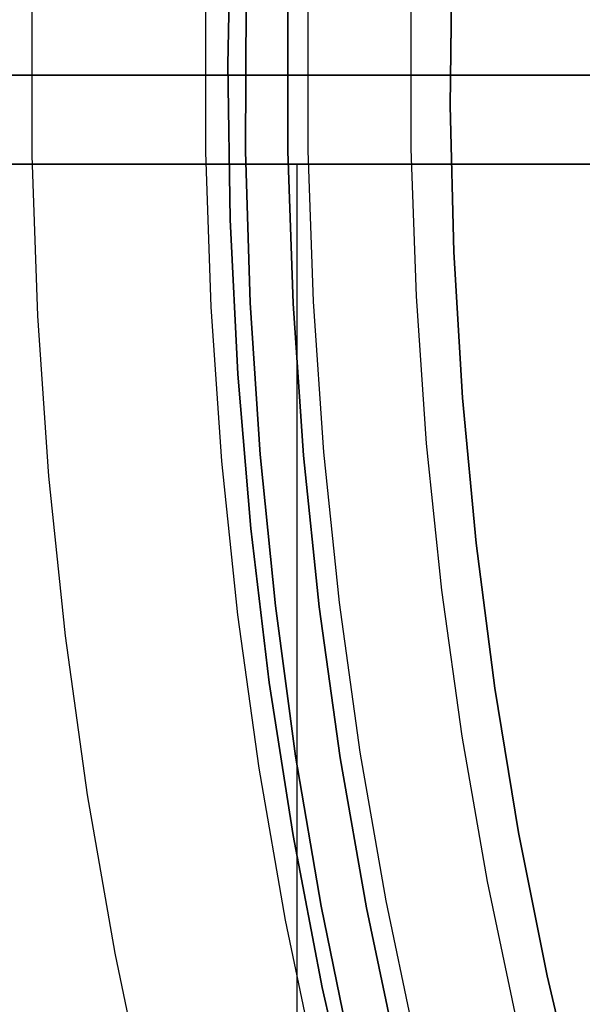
# Model space of a CAD drawing. Header units: millimetres. Extents: x 8929 to 10091, y -2708 to -1691.
# Tile 47 of 196: x 9457.65 to 9463.96, y -2068.55 to -2057.5. Entities that reach past the tile are written whole.
import ezdxf

# ---------------------------------------------------------------- set-up
doc = ezdxf.new("R2010")
doc.units = ezdxf.units.MM
for name, color, linetype in [('1', 7, 'Continuous'), ('COLOR EXT', 7, 'Continuous'), ('luz', 7, 'Continuous'), ('PLASTICO NEGRO', 7, 'Continuous')]:
    doc.layers.add(name, color=color, linetype=linetype)

msp = doc.modelspace()

# ---------------------------------------------------------------- linework, layer by layer
at = {"layer": '1', "color": 7, "true_color": 0xffffff}
for p, q in [((9460.015, -2056.268, 70.904), (9459.981, -2058.006, 70.904)), ((9459.981, -2058.006, 76.403), (9460.015, -2056.268, 76.403)), ((9460.015, -2056.268, 34.804), (9459.981, -2058.006, 34.804)), ((9459.981, -2058.006, 42.804), (9460.015, -2056.268, 42.804)), ((9459.981, -2058.006, 73.653), (9460.015, -2056.268, 73.653)), ((9459.981, -2058.006, 38.804), (9460.015, -2056.268, 38.804)), ((9460.187, -2057.27, 206.567), (9460.181, -2058.974, 206.567)), ((9460.181, -2058.974, 208.385), (9460.187, -2057.27, 208.385)), ((9460.187, -2057.27, 207.476), (9460.181, -2058.974, 207.476)), ((9460.654, -2058.975, 69.704), (9460.654, -2057.266, 69.704)), ((9460.654, -2058.975, 53.153), (9460.654, -2057.266, 53.153)), ((9460.654, -2057.266, 61.429), (9460.654, -2058.975, 61.429)), ((9459.981, -2058.006, 70.904), (9460.007, -2059.743, 70.904)), ((9460.007, -2059.743, 76.403), (9459.981, -2058.006, 76.403)), ((9459.981, -2058.006, 34.804), (9460.007, -2059.743, 34.804)), ((9460.007, -2059.743, 42.804), (9459.981, -2058.006, 42.804)), ((9460.007, -2059.743, 73.653), (9459.981, -2058.006, 73.653)), ((9460.007, -2059.743, 38.804), (9459.981, -2058.006, 38.804)), ((9460.647, -2058.121, 69.704), (9432.061, -2058.121, 69.704)), ((9510.147, -2058.121, 71.704), (9434.342, -2058.121, 71.704)), ((9460.647, -2058.121, 53.153), (9440.647, -2058.121, 53.153)), ((9490.147, -2058.121, 44.653), (9442.147, -2058.121, 44.653)), ((9460.647, -2058.121, 53.153), (9460.647, -2058.121, 69.704)), ((9460.181, -2058.974, 206.567), (9460.234, -2060.678, 206.567)), ((9460.234, -2060.678, 208.385), (9460.181, -2058.974, 208.385)), ((9460.181, -2058.974, 207.476), (9460.234, -2060.678, 207.476)), ((9460.713, -2060.683, 69.704), (9460.654, -2058.975, 69.704)), ((9460.713, -2060.683, 53.153), (9460.654, -2058.975, 53.153)), ((9460.654, -2058.975, 61.429), (9460.713, -2060.683, 61.429)), ((9460.007, -2059.743, 70.904), (9460.094, -2061.478, 70.904)), ((9460.094, -2061.478, 76.403), (9460.007, -2059.743, 76.403)), ((9460.007, -2059.743, 34.804), (9460.094, -2061.478, 34.804)), ((9460.094, -2061.478, 42.804), (9460.007, -2059.743, 42.804)), ((9460.094, -2061.478, 73.653), (9460.007, -2059.743, 73.653)), ((9460.094, -2061.478, 38.804), (9460.007, -2059.743, 38.804)), ((9460.234, -2060.678, 206.567), (9460.346, -2062.379, 206.567)), ((9460.346, -2062.379, 208.385), (9460.234, -2060.678, 208.385)), ((9460.234, -2060.678, 207.476), (9460.346, -2062.379, 207.476)), ((9460.831, -2062.388, 69.704), (9460.713, -2060.683, 69.704)), ((9460.831, -2062.388, 53.153), (9460.713, -2060.683, 53.153)), ((9460.713, -2060.683, 61.429), (9460.831, -2062.388, 61.429)), ((9460.094, -2061.478, 70.904), (9460.241, -2063.21, 70.904)), ((9460.241, -2063.21, 76.403), (9460.094, -2061.478, 76.403)), ((9460.094, -2061.478, 34.804), (9460.241, -2063.21, 34.804)), ((9460.241, -2063.21, 42.804), (9460.094, -2061.478, 42.804)), ((9460.241, -2063.21, 73.653), (9460.094, -2061.478, 73.653)), ((9460.241, -2063.21, 38.804), (9460.094, -2061.478, 38.804)), ((9460.346, -2062.379, 206.567), (9460.515, -2064.075, 206.567)), ((9460.515, -2064.075, 208.385), (9460.346, -2062.379, 208.385)), ((9460.346, -2062.379, 207.476), (9460.515, -2064.075, 207.476)), ((9461.008, -2064.087, 69.704), (9460.831, -2062.388, 69.704)), ((9461.008, -2064.087, 53.153), (9460.831, -2062.388, 53.153)), ((9460.831, -2062.388, 61.429), (9461.008, -2064.087, 61.429)), ((9460.241, -2063.21, 70.904), (9460.447, -2064.935, 70.904)), ((9460.447, -2064.935, 76.403), (9460.241, -2063.21, 76.403)), ((9460.241, -2063.21, 34.804), (9460.447, -2064.935, 34.804)), ((9460.447, -2064.935, 42.804), (9460.241, -2063.21, 42.804)), ((9460.447, -2064.935, 73.653), (9460.241, -2063.21, 73.653)), ((9460.447, -2064.935, 38.804), (9460.241, -2063.21, 38.804)), ((9460.515, -2064.075, 206.567), (9460.742, -2065.765, 206.567)), ((9460.742, -2065.765, 208.385), (9460.515, -2064.075, 208.385)), ((9460.515, -2064.075, 207.476), (9460.742, -2065.765, 207.476)), ((9461.243, -2065.78, 69.704), (9461.008, -2064.087, 69.704)), ((9461.243, -2065.78, 53.153), (9461.008, -2064.087, 53.153)), ((9461.008, -2064.087, 61.429), (9461.243, -2065.78, 61.429)), ((9460.447, -2064.935, 70.904), (9460.714, -2066.652, 70.904)), ((9460.714, -2066.652, 76.403), (9460.447, -2064.935, 76.403)), ((9460.447, -2064.935, 34.804), (9460.714, -2066.652, 34.804)), ((9460.714, -2066.652, 42.804), (9460.447, -2064.935, 42.804)), ((9460.714, -2066.652, 73.653), (9460.447, -2064.935, 73.653)), ((9460.714, -2066.652, 38.804), (9460.447, -2064.935, 38.804)), ((9460.742, -2065.765, 206.567), (9461.027, -2067.445, 206.567)), ((9461.027, -2067.445, 208.385), (9460.742, -2065.765, 208.385)), ((9460.742, -2065.765, 207.476), (9461.027, -2067.445, 207.476)), ((9461.537, -2067.463, 69.704), (9461.243, -2065.78, 69.704)), ((9461.537, -2067.463, 53.153), (9461.243, -2065.78, 53.153)), ((9461.243, -2065.78, 61.429), (9461.537, -2067.463, 61.429)), ((9460.714, -2066.652, 70.904), (9461.04, -2068.359, 70.904)), ((9461.04, -2068.359, 76.403), (9460.714, -2066.652, 76.403)), ((9460.714, -2066.652, 34.804), (9461.04, -2068.359, 34.804)), ((9461.04, -2068.359, 42.804), (9460.714, -2066.652, 42.804)), ((9461.04, -2068.359, 73.653), (9460.714, -2066.652, 73.653)), ((9461.04, -2068.359, 38.804), (9460.714, -2066.652, 38.804)), ((9461.027, -2067.445, 206.567), (9461.37, -2069.115, 206.567)), ((9461.37, -2069.115, 208.385), (9461.027, -2067.445, 208.385)), ((9461.027, -2067.445, 207.476), (9461.37, -2069.115, 207.476)), ((9461.888, -2069.136, 69.704), (9461.537, -2067.463, 69.704)), ((9461.888, -2069.136, 53.153), (9461.537, -2067.463, 53.153)), ((9461.537, -2067.463, 61.429), (9461.888, -2069.136, 61.429)), ((9461.04, -2068.359, 70.904), (9461.426, -2070.053, 70.904)), ((9461.426, -2070.053, 76.403), (9461.04, -2068.359, 76.403)), ((9461.04, -2068.359, 34.804), (9461.426, -2070.053, 34.804)), ((9461.426, -2070.053, 42.804), (9461.04, -2068.359, 42.804)), ((9461.426, -2070.053, 73.653), (9461.04, -2068.359, 73.653)), ((9461.426, -2070.053, 38.804), (9461.04, -2068.359, 38.804))]:
    msp.add_line(p, q, dxfattribs=at)
at = {"layer": 'COLOR EXT', "color": 30, "true_color": 0xff8d00}
for p, q in [((9474.976, -2058.121, 25.604), (9436.976, -2058.121, 25.604)), ((9477.476, -2058.121, 19.504), (9445.691, -2058.121, 19.504)), ((9474.991, -2059.121, 21.604), (9436.983, -2059.121, 21.604)), ((9436.983, -2059.121, 25.604), (9474.991, -2059.121, 25.604)), ((9474.991, -2059.121, 23.604), (9436.983, -2059.121, 23.604)), ((9460.759, -2105.924, 21.604), (9460.759, -2059.121, 21.604))]:
    msp.add_line(p, q, dxfattribs=at)
at = {"layer": 'luz', "color": 7, "true_color": 0xffffff}
for p, q in [((9457.784, -2057.22, -25.798), (9457.784, -2059.022, -25.798)), ((9459.731, -2057.253, -24.735), (9459.731, -2058.988, -24.735)), ((9460.883, -2058.968, -25.042), (9460.883, -2057.273, -25.042)), ((9462.036, -2057.293, -25.35), (9462.036, -2058.948, -25.35)), ((9451.983, -2058.121, -21.986), (9458.251, -2058.121, -20.091)), ((9457.685, -2058.121, -25.929), (9457.636, -2058.121, -25.993)), ((9457.732, -2058.121, -25.864), (9457.685, -2058.121, -25.929)), ((9457.776, -2058.121, -25.798), (9457.732, -2058.121, -25.864)), ((9457.776, -2058.121, -25.798), (9457.82, -2058.121, -25.731)), ((9457.82, -2058.121, -25.731), (9457.867, -2058.121, -25.666)), ((9457.867, -2058.121, -25.666), (9457.916, -2058.121, -25.603)), ((9457.916, -2058.121, -25.603), (9457.967, -2058.121, -25.542)), ((9457.967, -2058.121, -25.542), (9458.02, -2058.121, -25.482)), ((9458.02, -2058.121, -25.482), (9458.075, -2058.121, -25.424)), ((9458.075, -2058.121, -25.424), (9458.133, -2058.121, -25.368)), ((9458.133, -2058.121, -25.368), (9458.192, -2058.121, -25.314)), ((9458.192, -2058.121, -25.314), (9458.253, -2058.121, -25.262)), ((9458.251, -2058.121, -20.091), (9464.58, -2058.121, -18.413)), ((9458.253, -2058.121, -25.262), (9458.315, -2058.121, -25.212)), ((9458.315, -2058.121, -25.212), (9458.38, -2058.121, -25.165)), ((9458.38, -2058.121, -25.165), (9458.446, -2058.121, -25.119)), ((9458.446, -2058.121, -25.119), (9458.513, -2058.121, -25.076)), ((9458.513, -2058.121, -25.076), (9458.582, -2058.121, -25.036)), ((9458.582, -2058.121, -25.036), (9458.652, -2058.121, -24.998)), ((9458.652, -2058.121, -24.998), (9458.724, -2058.121, -24.962)), ((9458.724, -2058.121, -24.962), (9458.796, -2058.121, -24.928)), ((9458.796, -2058.121, -24.928), (9458.87, -2058.121, -24.898)), ((9458.87, -2058.121, -24.898), (9458.945, -2058.121, -24.87)), ((9458.945, -2058.121, -24.87), (9459.021, -2058.121, -24.844)), ((9459.021, -2058.121, -24.844), (9459.098, -2058.121, -24.821)), ((9459.098, -2058.121, -24.821), (9459.175, -2058.121, -24.801)), ((9459.175, -2058.121, -24.801), (9459.253, -2058.121, -24.783)), ((9459.253, -2058.121, -24.783), (9459.332, -2058.121, -24.768)), ((9459.332, -2058.121, -24.768), (9459.411, -2058.121, -24.756)), ((9459.411, -2058.121, -24.756), (9459.49, -2058.121, -24.747)), ((9459.49, -2058.121, -24.747), (9459.57, -2058.121, -24.74)), ((9459.57, -2058.121, -24.74), (9459.65, -2058.121, -24.736)), ((9459.65, -2058.121, -24.736), (9459.73, -2058.121, -24.735)), ((9459.73, -2058.121, -24.735), (9459.81, -2058.121, -24.737)), ((9459.81, -2058.121, -24.737), (9459.89, -2058.121, -24.741)), ((9459.89, -2058.121, -24.741), (9459.969, -2058.121, -24.748)), ((9459.969, -2058.121, -24.748), (9460.049, -2058.121, -24.758)), ((9460.049, -2058.121, -24.758), (9460.128, -2058.121, -24.771)), ((9460.128, -2058.121, -24.771), (9460.206, -2058.121, -24.786)), ((9460.206, -2058.121, -24.786), (9460.284, -2058.121, -24.804)), ((9460.284, -2058.121, -24.804), (9460.362, -2058.121, -24.825)), ((9460.362, -2058.121, -24.825), (9460.438, -2058.121, -24.848)), ((9460.438, -2058.121, -24.848), (9460.514, -2058.121, -24.874)), ((9460.514, -2058.121, -24.874), (9460.588, -2058.121, -24.903)), ((9460.588, -2058.121, -24.903), (9460.662, -2058.121, -24.934)), ((9460.662, -2058.121, -24.934), (9460.735, -2058.121, -24.968)), ((9460.735, -2058.121, -24.968), (9460.806, -2058.121, -25.004)), ((9460.806, -2058.121, -25.004), (9460.876, -2058.121, -25.042)), ((9460.946, -2058.121, -25.081), (9460.876, -2058.121, -25.042)), ((9461.017, -2058.121, -25.117), (9460.946, -2058.121, -25.081)), ((9461.09, -2058.121, -25.151), (9461.017, -2058.121, -25.117)), ((9461.164, -2058.121, -25.182), (9461.09, -2058.121, -25.151)), ((9461.238, -2058.121, -25.211), (9461.164, -2058.121, -25.182)), ((9461.314, -2058.121, -25.237), (9461.238, -2058.121, -25.211)), ((9461.391, -2058.121, -25.26), (9461.314, -2058.121, -25.237)), ((9461.468, -2058.121, -25.281), (9461.391, -2058.121, -25.26)), ((9461.546, -2058.121, -25.299), (9461.468, -2058.121, -25.281)), ((9461.624, -2058.121, -25.314), (9461.546, -2058.121, -25.299)), ((9461.703, -2058.121, -25.327), (9461.624, -2058.121, -25.314)), ((9461.783, -2058.121, -25.337), (9461.703, -2058.121, -25.327)), ((9461.862, -2058.121, -25.344), (9461.783, -2058.121, -25.337)), ((9461.942, -2058.121, -25.348), (9461.862, -2058.121, -25.344)), ((9462.022, -2058.121, -25.35), (9461.942, -2058.121, -25.348)), ((9462.102, -2058.121, -25.349), (9462.022, -2058.121, -25.35)), ((9462.182, -2058.121, -25.345), (9462.102, -2058.121, -25.349)), ((9462.262, -2058.121, -25.338), (9462.182, -2058.121, -25.345)), ((9462.341, -2058.121, -25.329), (9462.262, -2058.121, -25.338)), ((9462.42, -2058.121, -25.317), (9462.341, -2058.121, -25.329)), ((9462.499, -2058.121, -25.302), (9462.42, -2058.121, -25.317)), ((9462.577, -2058.121, -25.284), (9462.499, -2058.121, -25.302)), ((9462.654, -2058.121, -25.264), (9462.577, -2058.121, -25.284)), ((9462.731, -2058.121, -25.241), (9462.654, -2058.121, -25.264)), ((9462.807, -2058.121, -25.215), (9462.731, -2058.121, -25.241)), ((9462.882, -2058.121, -25.187), (9462.807, -2058.121, -25.215)), ((9462.956, -2058.121, -25.156), (9462.882, -2058.121, -25.187)), ((9463.028, -2058.121, -25.123), (9462.956, -2058.121, -25.156)), ((9463.1, -2058.121, -25.087), (9463.028, -2058.121, -25.123)), ((9463.17, -2058.121, -25.049), (9463.1, -2058.121, -25.087)), ((9463.239, -2058.121, -25.008), (9463.17, -2058.121, -25.049)), ((9463.306, -2058.121, -24.965), (9463.239, -2058.121, -25.008)), ((9463.372, -2058.121, -24.92), (9463.306, -2058.121, -24.965)), ((9463.437, -2058.121, -24.873), (9463.372, -2058.121, -24.92)), ((9463.499, -2058.121, -24.823), (9463.437, -2058.121, -24.873)), ((9463.56, -2058.121, -24.771), (9463.499, -2058.121, -24.823)), ((9463.619, -2058.121, -24.717), (9463.56, -2058.121, -24.771)), ((9463.677, -2058.121, -24.661), (9463.619, -2058.121, -24.717)), ((9463.732, -2058.121, -24.603), (9463.677, -2058.121, -24.661)), ((9463.785, -2058.121, -24.543), (9463.732, -2058.121, -24.603)), ((9463.836, -2058.121, -24.482), (9463.785, -2058.121, -24.543)), ((9463.885, -2058.121, -24.418), (9463.836, -2058.121, -24.482)), ((9463.932, -2058.121, -24.353), (9463.885, -2058.121, -24.418)), ((9463.976, -2058.121, -24.287), (9463.932, -2058.121, -24.353)), ((9462.036, -2058.948, -25.35), (9462.093, -2060.603, -25.35)), ((9457.784, -2059.022, -25.798), (9457.846, -2060.823, -25.798)), ((9459.731, -2058.988, -24.735), (9459.79, -2060.722, -24.735)), ((9460.942, -2060.662, -25.042), (9460.883, -2058.968, -25.042)), ((9462.093, -2060.603, -25.35), (9462.207, -2062.254, -25.35)), ((9459.79, -2060.722, -24.735), (9459.91, -2062.453, -24.735)), ((9461.059, -2062.353, -25.042), (9460.942, -2060.662, -25.042)), ((9457.846, -2060.823, -25.798), (9457.97, -2062.62, -25.798)), ((9462.207, -2062.254, -25.35), (9462.378, -2063.9, -25.35)), ((9461.234, -2064.039, -25.042), (9461.059, -2062.353, -25.042)), ((9459.91, -2062.453, -24.735), (9460.09, -2064.178, -24.735)), ((9457.97, -2062.62, -25.798), (9458.157, -2064.413, -25.798)), ((9462.378, -2063.9, -25.35), (9462.606, -2065.54, -25.35)), ((9461.467, -2065.718, -25.042), (9461.234, -2064.039, -25.042)), ((9460.09, -2064.178, -24.735), (9460.328, -2065.896, -24.735)), ((9458.157, -2064.413, -25.798), (9458.405, -2066.198, -25.798)), ((9462.606, -2065.54, -25.35), (9462.891, -2067.17, -25.35)), ((9461.758, -2067.388, -25.042), (9461.467, -2065.718, -25.042)), ((9460.328, -2065.896, -24.735), (9460.626, -2067.605, -24.735)), ((9458.405, -2066.198, -25.798), (9458.714, -2067.973, -25.798)), ((9462.891, -2067.17, -25.35), (9463.231, -2068.79, -25.35)), ((9462.107, -2069.047, -25.042), (9461.758, -2067.388, -25.042)), ((9460.626, -2067.605, -24.735), (9460.983, -2069.303, -24.735)), ((9458.714, -2067.973, -25.798), (9459.085, -2069.736, -25.798))]:
    msp.add_line(p, q, dxfattribs=at)
at = {"layer": 'PLASTICO NEGRO', "color": 254, "true_color": 0xcad1ee}
for p, q in [((9462.494, -2056.825, 33.904), (9462.477, -2058.465, 33.904)), ((9462.477, -2058.465, 35.404), (9462.494, -2056.825, 35.404)), ((9462.494, -2056.825, 34.654), (9462.477, -2058.465, 34.654)), ((9462.477, -2058.465, 33.904), (9462.517, -2060.104, 33.904)), ((9462.517, -2060.104, 35.404), (9462.477, -2058.465, 35.404)), ((9462.477, -2058.465, 34.654), (9462.517, -2060.104, 34.654)), ((9462.517, -2060.104, 33.904), (9462.614, -2061.741, 33.904)), ((9462.614, -2061.741, 35.404), (9462.517, -2060.104, 35.404)), ((9462.517, -2060.104, 34.654), (9462.614, -2061.741, 34.654)), ((9462.614, -2061.741, 33.904), (9462.767, -2063.374, 33.904)), ((9462.767, -2063.374, 35.404), (9462.614, -2061.741, 35.404)), ((9462.614, -2061.741, 34.654), (9462.767, -2063.374, 34.654)), ((9462.767, -2063.374, 33.904), (9462.977, -2065, 33.904)), ((9462.977, -2065, 35.404), (9462.767, -2063.374, 35.404)), ((9462.767, -2063.374, 34.654), (9462.977, -2065, 34.654)), ((9462.977, -2065, 33.904), (9463.242, -2066.618, 33.904)), ((9463.242, -2066.618, 35.404), (9462.977, -2065, 35.404)), ((9462.977, -2065, 34.654), (9463.242, -2066.618, 34.654)), ((9463.242, -2066.618, 33.904), (9463.563, -2068.226, 33.904)), ((9463.563, -2068.226, 35.404), (9463.242, -2066.618, 35.404)), ((9463.242, -2066.618, 34.654), (9463.563, -2068.226, 34.654)), ((9463.563, -2068.226, 33.904), (9463.94, -2069.822, 33.904)), ((9463.94, -2069.822, 35.404), (9463.563, -2068.226, 35.404)), ((9463.563, -2068.226, 34.654), (9463.94, -2069.822, 34.654))]:
    msp.add_line(p, q, dxfattribs=at)

doc.saveas('drawing.dxf')
